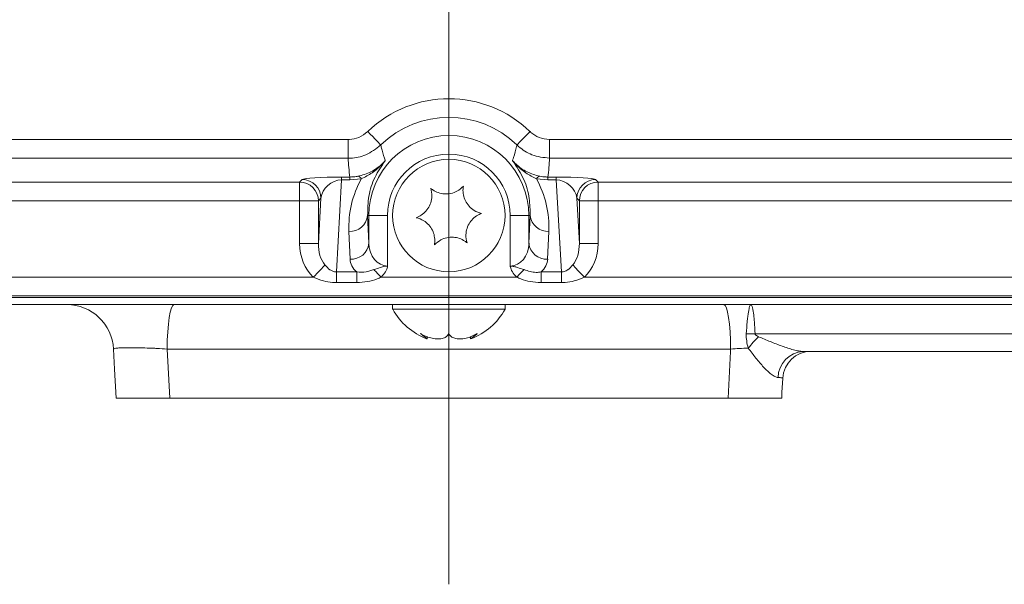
# Model space of a CAD drawing. Header units: millimetres. Extents: x 0 to 8410, y 0 to 5940.
# Tile 11 of 180: x 1330 to 1435, y 2663 to 2723. Entities that reach past the tile are written whole.
import ezdxf

# ---------------------------------------------------------------- set-up
doc = ezdxf.new("R2010")
doc.units = ezdxf.units.MM
doc.header["$LTSCALE"] = 10
doc.linetypes.add('CENTERX2', pattern=[20.32, 12.7, -2.54, 2.54, -2.54])
doc.styles.add('SLDTEXTSTYLE0', font='TXT', dxfattribs={"width": 0.605})
doc.dimstyles.new('SLDDIMSTYLE0', dxfattribs={"dimtxt": 50, "dimasz": 50, "dimexe": 0, "dimexo": 0.0625, "dimgap": 12.5, "dimtad": 1, "dimtoh": 1, "dimdec": 1, "dimrnd": 1e-09, "dimzin": 12, "dimdsep": 46, "dimtxsty": 'SLDTEXTSTYLE0', "dimsah": 1, "dimcen": 0.09, "dimadec": 0, "dimazin": 0, "dimtfac": 1, "dimtofl": 0, "dimtmove": 0, "dimatfit": 3, "dimfxl": 1, "dimfrac": 2, "dimtolj": 1, "dimtzin": 12, "dimarcsym": 0})

# ---------------------------------------------------------------- blocks, each defined once
blk = doc.blocks.new('*D14')
at = {"color": 7, "linetype": 'Continuous', "lineweight": 0}
for p, q in [((1075.65, 3477.87), (1075.65, 3610.76)), ((1075.65, 3595.76), (1375.65, 3595.76))]:
    blk.add_line(p, q, dxfattribs=at)
for points in [[(1075.65, 3595.76), (1125.65, 3588.26), (1125.65, 3603.26)], [(1375.65, 3595.76), (1325.65, 3603.26), (1325.65, 3588.26)]]:
    blk.add_solid(points, dxfattribs=at)
at = {"color": 7, "linetype": 'Continuous', "lineweight": 0, "insert": (1168.37, 3660.22), "char_height": 50, "attachment_point": 1, "style": 'SLDTEXTSTYLE0'}
blk.add_mtext('300', dxfattribs=at)

msp = doc.modelspace()

# ---------------------------------------------------------------- linework, layer by layer
at = {"color": 7, "linetype": 'CENTERX2', "lineweight": 0}
msp.add_line((1375.65, 2663.03), (1375.65, 4560.19), dxfattribs=at)
at = {"color": 8, "linetype": 'Continuous', "lineweight": 0}
for p, q in [((1223.9, 2710.49), (1364.91, 2710.49)), ((1364.91, 2708.49), (1364.91, 2710.49)), ((1386.4, 2710.49), (1527.41, 2710.49)), ((1386.4, 2708.49), (1386.4, 2710.49)), ((1364.91, 2708.49), (1223.9, 2708.49)), ((1527.41, 2708.49), (1386.4, 2708.49)), ((1359.72, 2705.94), (1359.99, 2706.21)), ((1364.19, 2706.18), (1363.65, 2696.36)), ((1364.19, 2706.48), (1365.08, 2706.48)), ((1364.19, 2706.48), (1364.19, 2706.18)), ((1365.08, 2706.18), (1364.19, 2706.18)), ((1365.08, 2706.48), (1365.08, 2706.18)), ((1366.3, 2706.29), (1365.08, 2706.18)), ((1386.23, 2706.18), (1385.01, 2706.29)), ((1386.23, 2706.48), (1387.11, 2706.48)), ((1386.23, 2706.48), (1386.23, 2706.18)), ((1387.11, 2706.18), (1386.23, 2706.18)), ((1387.11, 2706.48), (1387.11, 2706.18)), ((1387.66, 2696.36), (1387.11, 2706.18)), ((1391.32, 2706.21), (1391.59, 2705.94)), ((1299.09, 2705.94), (1359.72, 2705.94)), ((1359.72, 2703.94), (1359.72, 2705.94)), ((1391.59, 2705.94), (1452.22, 2705.94)), ((1391.59, 2705.94), (1391.59, 2703.94)), ((1361.72, 2699.39), (1361.99, 2704.21)), ((1361.99, 2704.21), (1361.72, 2703.94)), ((1389.32, 2704.21), (1389.59, 2699.39)), ((1389.59, 2703.94), (1389.32, 2704.21)), ((1359.72, 2703.94), (1299.09, 2703.94)), ((1359.72, 2699.39), (1359.72, 2703.94)), ((1359.72, 2703.94), (1361.72, 2703.94)), ((1361.72, 2703.94), (1361.72, 2699.39)), ((1389.59, 2699.39), (1389.59, 2703.94)), ((1391.59, 2703.94), (1389.59, 2703.94)), ((1452.22, 2703.94), (1391.59, 2703.94)), ((1391.59, 2703.94), (1391.59, 2699.39)), ((1366.98, 2702.37), (1367.1, 2702.37)), ((1366.98, 2702.37), (1367.1, 2699.41)), ((1367.1, 2699.41), (1367.1, 2702.37)), ((1367.1, 2702.37), (1369.1, 2702.37)), ((1369.1, 2702.37), (1369.1, 2696.98)), ((1384.2, 2702.37), (1382.21, 2702.37)), ((1382.21, 2696.98), (1382.21, 2702.37)), ((1384.33, 2702.37), (1384.2, 2702.37)), ((1384.2, 2699.41), (1384.33, 2702.37)), ((1384.2, 2702.37), (1384.2, 2699.41)), ((1365.1, 2697.72), (1364.98, 2700.68)), ((1386.33, 2700.68), (1386.2, 2697.72)), ((1359.72, 2699.39), (1361.72, 2699.39)), ((1391.59, 2699.39), (1389.59, 2699.39)), ((1297.64, 2695.79), (1361.17, 2695.79)), ((1363.65, 2696.36), (1365.82, 2696.36)), ((1363.65, 2695.23), (1363.65, 2696.36)), ((1365.82, 2695.23), (1365.82, 2696.36)), ((1368.41, 2695.79), (1382.9, 2695.79)), ((1385.49, 2696.36), (1387.66, 2696.36)), ((1385.49, 2695.23), (1385.49, 2696.36)), ((1387.66, 2695.23), (1387.66, 2696.36)), ((1390.14, 2695.79), (1453.67, 2695.79)), ((1365.82, 2695.23), (1363.65, 2695.23)), ((1387.66, 2695.23), (1385.49, 2695.23)), ((1546, 2693.8), (1205.31, 2693.8)), ((1440.17, 2689.75), (1408.34, 2689.75)), ((1405.74, 2688.13), (1345.57, 2688.13))]:
    msp.add_line(p, q, dxfattribs=at)
at = {"color": 7, "linetype": 'Continuous', "lineweight": 0}
for p, q in [((1205.13, 2693.61), (1546.18, 2693.61)), ((1522.28, 2692.87), (1229.03, 2692.87)), ((1369.65, 2692.87), (1369.65, 2692.37)), ((1381.65, 2692.37), (1381.65, 2692.87)), ((1369.65, 2692.37), (1381.65, 2692.37)), ((1373.34, 2689.23), (1373.34, 2689.45)), ((1377.97, 2689.45), (1377.97, 2689.23)), ((1441.04, 2687.87), (1413.48, 2687.87)), ((1345.84, 2682.87), (1405.47, 2682.87))]:
    msp.add_line(p, q, dxfattribs=at)
at = {"color": 8, "linetype": 'Continuous', "lineweight": 0, "flags": 128}
for points in [[(1368.38, 2709.9), (1368.35, 2709.93), (1368.26, 2710.02), (1368.13, 2710.15), (1367.96, 2710.33), (1367.75, 2710.55), (1367.52, 2710.79), (1367.26, 2711.06), (1366.99, 2711.33)], [(1382.93, 2709.9), (1382.96, 2709.93), (1383.04, 2710.02), (1383.17, 2710.15), (1383.35, 2710.33), (1383.56, 2710.55), (1383.79, 2710.79), (1384.05, 2711.06), (1384.32, 2711.33)], [(1361.17, 2695.79), (1361.37, 2695.99), (1361.56, 2696.19), (1361.74, 2696.38), (1361.91, 2696.56), (1362.07, 2696.73), (1362.2, 2696.87), (1362.32, 2697), (1362.42, 2697.1)], [(1390.14, 2695.79), (1389.94, 2695.99), (1389.75, 2696.19), (1389.57, 2696.38), (1389.4, 2696.56), (1389.24, 2696.73), (1389.1, 2696.87), (1388.98, 2697), (1388.89, 2697.1)], [(1368.41, 2695.79), (1368.31, 2695.9), (1368.21, 2696.01), (1368.1, 2696.11), (1368, 2696.22), (1367.91, 2696.32), (1367.81, 2696.42), (1367.72, 2696.51), (1367.63, 2696.6)], [(1382.9, 2695.79), (1383, 2695.9), (1383.1, 2696.01), (1383.2, 2696.11), (1383.3, 2696.22), (1383.4, 2696.32), (1383.5, 2696.42), (1383.59, 2696.51), (1383.68, 2696.6)], [(1345.57, 2688.13), (1345.59, 2689.07), (1345.64, 2689.96), (1345.71, 2690.78), (1345.8, 2691.5), (1345.91, 2692.08), (1346.03, 2692.52), (1346.16, 2692.78), (1346.3, 2692.87)], [(1405.74, 2688.13), (1405.72, 2689.07), (1405.67, 2689.96), (1405.6, 2690.78), (1405.51, 2691.5), (1405.4, 2692.08), (1405.28, 2692.52), (1405.14, 2692.78), (1405, 2692.87)], [(1345.57, 2688.13), (1345.84, 2682.9), (1345.84, 2682.87)], [(1405.47, 2682.87), (1405.72, 2687.87), (1405.74, 2688.13)]]:
    msp.add_lwpolyline(points, dxfattribs=at)
at = {"color": 7, "linetype": 'Continuous', "lineweight": 0, "flags": 128}
for points in [[(1340.12, 2682.87), (1339.96, 2685.98), (1339.85, 2688.13)], [(1411.3, 2685.03), (1411.22, 2683.48), (1411.19, 2682.87)]]:
    msp.add_lwpolyline(points, dxfattribs=at)
at = {"color": 7, "linetype": 'Continuous', "lineweight": 0}
msp.add_circle((1375.65, 2702.37), 6, dxfattribs=at)
at = {"color": 8, "linetype": 'Continuous', "lineweight": 0}
for centre, radius, start, end in [((1375.65, 2702.37), 12.46, 45.9775, 134.0225), ((1375.65, 2702.37), 10.47, 45.9775, 134.0225), ((1375.65, 2702.37), 8.55, 0, 180), ((1375.65, 2702.37), 6.55, 0, 180), ((1359.99, 2704.21), 2, 0.0817, 89.9183), ((1365.86, 2706.09), 0.482, 24.7598, 79.4208), ((1385.44, 2706.09), 0.482, 100.5792, 155.2402), ((1391.32, 2704.21), 2, 90.0817, 179.9183), ((1359.72, 2703.94), 2, 0.0817, 89.9183), ((1391.59, 2703.94), 2, 90.0817, 179.9183), ((1365.09, 2702.57), 1.9, 266.6202, 353.9983), ((1386.22, 2702.57), 1.9, 186.0017, 273.3798), ((1365.22, 2699.61), 1.9, 266.6202, 353.9983), ((1386.09, 2699.61), 1.9, 186.0017, 273.3798), ((1407.88, 2681.9), 7.86, 86.61, 93.39), ((1417.47, 2680.37), 12.6, 133.9765, 141.4568), ((1413.63, 2685.04), 2.83, 92.9441, 178.9856)]:
    msp.add_arc(centre, radius, start, end, dxfattribs=at)
at = {"color": 7, "linetype": 'Continuous', "lineweight": 0}
for centre, radius, start, end in [((1334.85, 2687.87), 5, 3, 90), ((1375.77, 2695.77), 7, 209.0497, 249.4006), ((1375.53, 2695.77), 7, 290.6255, 330.9503), ((1414.3, 2684.87), 3, 90, 177)]:
    msp.add_arc(centre, radius, start, end, dxfattribs=at)
at = {"color": 8, "linetype": 'Continuous', "lineweight": 0}
for centre, major_axis, ratio, start_param, end_param in [((1375.65, 2709.58), (0, 16.28), 0.661589, 1.637743, 1.762384), ((1375.65, 2709.58), (0, 16.28), 0.661589, 4.520802, 4.645442), ((1363.99, 2706.2), (4.01, 0.01), 0.069585, 1.51932, 3.071622), ((1363.99, 2704.2), (1.61, 1.37), 0.887141, 0.821096, 2.373397), ((1375.65, 2701.12), (0, 10.69), 0.999122, 1.066167, 1.612715), ((1375.65, 2701.12), (0, 10.69), 0.999122, 4.67047, 5.217018), ((1387.32, 2706.2), (4.01, -0.01), 0.069585, 0.069971, 1.622272), ((1387.32, 2704.2), (1.61, -1.37), 0.887141, 0.768195, 2.320497), ((1363.72, 2699.48), (0.26, 4.71), 0.847676, 1.636628, 2.515823), ((1363.72, 2699.48), (0.17, 3.02), 0.661501, 1.636628, 2.515823), ((1369.1, 2699.48), (0, 2.5), 0.800167, 1.596976, 3.141593), ((1382.21, 2699.48), (0, 2.5), 0.800167, 3.141593, 4.686209), ((1387.58, 2699.48), (-0.17, 3.02), 0.661501, 3.767363, 4.646557), ((1387.58, 2699.48), (-0.26, 4.71), 0.847676, 3.767363, 4.646557), ((1369.1, 2697.78), (4, 0), 0.624869, 3.167773, 3.748956), ((1382.21, 2697.78), (4, 0), 0.624869, 5.675822, 6.257005)]:
    msp.add_ellipse(centre, major_axis=major_axis, ratio=ratio, start_param=start_param, end_param=end_param, dxfattribs=at)
for points, knots in [([(1364.91, 2710.49), (1364.95, 2710.49), (1365.34, 2710.5), (1366.11, 2710.65), (1366.69, 2711.1), (1366.99, 2711.33)], [0, 0, 0, 0, 0.061163, 0.500537, 1, 1, 1, 1]), ([(1384.32, 2711.33), (1384.35, 2711.3), (1384.63, 2711.04), (1385.3, 2710.61), (1386.02, 2710.53), (1386.4, 2710.49)], [0, 0, 0, 0, 0.061324, 0.500501, 1, 1, 1, 1]), ([(1368.38, 2709.9), (1367.87, 2709.5), (1366.91, 2708.76), (1365.62, 2708.5), (1364.99, 2708.49), (1364.91, 2708.49)], [0, 0, 0, 0, 0.4994408, 0.9388336, 1, 1, 1, 1]), ([(1368.38, 2709.9), (1368.4, 2709.82), (1368.51, 2709.34), (1368.67, 2708.8), (1368.83, 2708.34), (1368.85, 2708.25), (1368.86, 2708.24)], [0, 0, 0, 0, 0.141453, 0.844199, 0.969964, 1, 1, 1, 1]), ([(1382.45, 2708.24), (1382.45, 2708.25), (1382.49, 2708.36), (1382.66, 2708.86), (1382.81, 2709.4), (1382.91, 2709.84), (1382.93, 2709.9)], [0, 0, 0, 0, 0.030036, 0.205722, 0.908468, 1, 1, 1, 1]), ([(1386.4, 2708.49), (1385.76, 2708.56), (1384.56, 2708.7), (1383.45, 2709.41), (1382.98, 2709.84), (1382.93, 2709.9)], [0, 0, 0, 0, 0.499522, 0.938683, 1, 1, 1, 1]), ([(1365.95, 2706.56), (1366.42, 2706.69), (1367.35, 2706.95), (1368.31, 2707.64), (1368.76, 2708.12), (1368.86, 2708.23), (1368.86, 2708.24)], [0, 0, 0, 0, 0.434592, 0.866572, 0.994714, 1, 1, 1, 1]), ([(1368.86, 2708.24), (1368.86, 2708.23), (1368.76, 2708.11), (1368.32, 2707.63), (1367.49, 2706.89), (1366.69, 2706.49), (1366.3, 2706.29)], [0, 0, 0, 0, 0.0056586, 0.1387937, 0.5792131, 1, 1, 1, 1]), ([(1368.86, 2708.24), (1368.46, 2707.65), (1367.62, 2706.41), (1367.02, 2704.43), (1366.99, 2703.06), (1366.98, 2702.37)], [0, 0, 0, 0, 0.3064114, 0.6508147, 1, 1, 1, 1]), ([(1382.45, 2708.24), (1382.45, 2708.23), (1382.56, 2708.11), (1383.02, 2707.63), (1383.98, 2706.94), (1384.9, 2706.69), (1385.35, 2706.56)], [0, 0, 0, 0, 0.005286, 0.142437, 0.574125, 1, 1, 1, 1]), ([(1384.33, 2702.37), (1384.32, 2702.98), (1384.3, 2704.26), (1383.77, 2706.24), (1382.89, 2707.57), (1382.45, 2708.24)], [0, 0, 0, 0, 0.3059199, 0.6499918, 1, 1, 1, 1]), ([(1385.01, 2706.29), (1384.62, 2706.48), (1383.83, 2706.88), (1383, 2707.62), (1382.56, 2708.11), (1382.45, 2708.23), (1382.45, 2708.24)], [0, 0, 0, 0, 0.4120706, 0.8518605, 0.9943416, 1, 1, 1, 1]), ([(1365.08, 2706.48), (1365.31, 2706.49), (1365.62, 2706.5), (1365.89, 2706.55), (1365.95, 2706.56)], [0, 0, 0, 0, 0.772228, 1, 1, 1, 1]), ([(1385.35, 2706.56), (1385.57, 2706.53), (1385.86, 2706.49), (1386.16, 2706.48), (1386.23, 2706.48)], [0, 0, 0, 0, 0.772348, 1, 1, 1, 1]), ([(1362.42, 2697.1), (1362.59, 2696.91), (1362.83, 2696.64), (1363.21, 2696.44), (1363.45, 2696.37), (1363.58, 2696.36), (1363.65, 2696.36)], [0, 0, 0, 0, 0.508311, 0.750915, 0.865497, 1, 1, 1, 1]), ([(1367.63, 2696.6), (1367.86, 2696.68), (1368.17, 2696.78), (1368.57, 2696.9), (1368.78, 2696.95), (1368.93, 2696.97), (1369.01, 2696.98), (1369.05, 2696.98), (1369.07, 2696.98), (1369.08, 2696.98), (1369.09, 2696.98), (1369.1, 2696.98), (1369.1, 2696.98)], [0, 0, 0, 0, 0.491021, 0.648998, 0.818289, 0.904689, 0.948265, 0.970108, 0.981037, 0.986503, 0.991969, 1, 1, 1, 1]), ([(1369.1, 2696.98), (1369.1, 2696.98), (1369.1, 2696.98), (1369.1, 2696.98), (1369.1, 2696.98), (1369.1, 2696.98), (1369.1, 2696.98), (1369.1, 2696.98), (1369.1, 2696.97), (1369.1, 2696.96), (1369.1, 2696.92), (1369.08, 2696.82), (1368.98, 2696.51), (1368.75, 2696.14), (1368.5, 2695.89), (1368.41, 2695.79)], [0, 0, 0, 0, 0.00035, 0.000441, 0.000533, 0.000715, 0.00108, 0.001811, 0.003271, 0.009789, 0.02915, 0.085576, 0.241636, 0.714624, 1, 1, 1, 1]), ([(1382.21, 2696.98), (1382.21, 2696.98), (1382.21, 2696.98), (1382.22, 2696.98), (1382.24, 2696.98), (1382.27, 2696.98), (1382.32, 2696.98), (1382.44, 2696.96), (1382.67, 2696.92), (1383.09, 2696.79), (1383.44, 2696.68), (1383.68, 2696.6)], [0, 0, 0, 0, 0.008036, 0.008158, 0.016305, 0.03259, 0.065102, 0.129757, 0.257008, 0.505295, 1, 1, 1, 1]), ([(1382.9, 2695.79), (1382.8, 2695.89), (1382.56, 2696.14), (1382.33, 2696.51), (1382.23, 2696.82), (1382.21, 2696.92), (1382.21, 2696.96), (1382.21, 2696.97), (1382.21, 2696.97), (1382.21, 2696.98), (1382.21, 2696.98), (1382.21, 2696.98)], [0, 0, 0, 0, 0.284874, 0.758192, 0.91436, 0.970828, 0.990204, 0.990967, 0.994019, 0.999639, 1, 1, 1, 1]), ([(1387.66, 2696.36), (1387.73, 2696.36), (1387.95, 2696.37), (1388.18, 2696.48), (1388.53, 2696.7), (1388.72, 2696.91), (1388.89, 2697.1)], [0, 0, 0, 0, 0.1346274, 0.4217223, 0.4912196, 1, 1, 1, 1]), ([(1363.65, 2695.23), (1363.51, 2695.23), (1363.04, 2695.24), (1362.2, 2695.38), (1361.53, 2695.65), (1361.17, 2695.79)], [0, 0, 0, 0, 0.160289, 0.546279, 1, 1, 1, 1]), ([(1365.82, 2696.36), (1366.15, 2696.33), (1366.77, 2696.29), (1367.36, 2696.5), (1367.63, 2696.6)], [0, 0, 0, 0, 0.536453, 1, 1, 1, 1]), ([(1368.41, 2695.79), (1368.27, 2695.73), (1367.81, 2695.52), (1366.94, 2695.28), (1366.2, 2695.24), (1365.82, 2695.23)], [0, 0, 0, 0, 0.176757, 0.570106, 1, 1, 1, 1]), ([(1385.49, 2695.23), (1385.11, 2695.24), (1384.37, 2695.28), (1383.5, 2695.52), (1383.04, 2695.73), (1382.9, 2695.79)], [0, 0, 0, 0, 0.429894, 0.823243, 1, 1, 1, 1]), ([(1383.68, 2696.6), (1384.11, 2696.46), (1384.7, 2696.25), (1385.32, 2696.33), (1385.49, 2696.36)], [0, 0, 0, 0, 0.715602, 1, 1, 1, 1]), ([(1390.14, 2695.79), (1389.78, 2695.65), (1389.11, 2695.38), (1388.26, 2695.24), (1387.8, 2695.23), (1387.66, 2695.23)], [0, 0, 0, 0, 0.453721, 0.839711, 1, 1, 1, 1]), ([(1407.41, 2689.75), (1407.44, 2690.21), (1407.47, 2690.63), (1407.52, 2691.21), (1407.55, 2691.39), (1407.59, 2691.72), (1407.61, 2691.88), (1407.65, 2692.15), (1407.68, 2692.28), (1407.72, 2692.49), (1407.74, 2692.58), (1407.79, 2692.72), (1407.81, 2692.78), (1407.84, 2692.83), (1407.85, 2692.85), (1407.87, 2692.87), (1407.89, 2692.87), (1407.9, 2692.87)], [0, 0, 0, 0, 0.25, 0.25, 0.375, 0.375, 0.5, 0.5, 0.625, 0.625, 0.75, 0.75, 0.875, 0.875, 0.9375, 0.9375, 1, 1, 1, 1]), ([(1408.34, 2689.75), (1408.32, 2690.21), (1408.3, 2690.63), (1408.26, 2691.21), (1408.24, 2691.39), (1408.21, 2691.72), (1408.19, 2691.88), (1408.15, 2692.15), (1408.13, 2692.28), (1408.09, 2692.49), (1408.06, 2692.58), (1408.02, 2692.72), (1407.99, 2692.78), (1407.96, 2692.83), (1407.94, 2692.85), (1407.92, 2692.87), (1407.91, 2692.87), (1407.9, 2692.87)], [0, 0, 0, 0, 0.25, 0.25, 0.375, 0.375, 0.5, 0.5, 0.625, 0.625, 0.75, 0.75, 0.875, 0.875, 0.9375, 0.9375, 1, 1, 1, 1]), ([(1408.34, 2689.75), (1408.34, 2689.71), (1408.36, 2689.67), (1408.42, 2689.61), (1408.45, 2689.58), (1408.56, 2689.51), (1408.64, 2689.48), (1408.72, 2689.44)], [0, 0, 0, 0, 0.25, 0.25, 0.5, 0.5, 1, 1, 1, 1]), ([(1408.72, 2689.44), (1409.14, 2689.26), (1409.56, 2689.09), (1410.4, 2688.75), (1410.82, 2688.59), (1411.64, 2688.29), (1412.04, 2688.16), (1412.63, 2688), (1412.81, 2687.96), (1413.17, 2687.89), (1413.33, 2687.87), (1413.48, 2687.87)], [0, 0, 0, 0, 0.25, 0.25, 0.5, 0.5, 0.75, 0.75, 0.875, 0.875, 1, 1, 1, 1]), ([(1345.57, 2688.13), (1345.21, 2688.15), (1344.86, 2688.17), (1344.33, 2688.2), (1344.15, 2688.21), (1343.8, 2688.22), (1343.62, 2688.23), (1343.1, 2688.25), (1342.77, 2688.26), (1342.3, 2688.26), (1342.14, 2688.27), (1341.85, 2688.27), (1341.56, 2688.27), (1341.31, 2688.27), (1341.06, 2688.27), (1340.94, 2688.26), (1340.62, 2688.26), (1340.44, 2688.25), (1340.14, 2688.22), (1340.03, 2688.21), (1339.88, 2688.17), (1339.84, 2688.15), (1339.85, 2688.13)], [0, 0, 0, 0, 0.125, 0.125, 0.1875, 0.1875, 0.25, 0.25, 0.375, 0.375, 0.4375, 0.4375, 0.5, 0.5625, 0.5625, 0.625, 0.625, 0.75, 0.75, 0.875, 0.875, 1, 1, 1, 1]), ([(1407.61, 2688.23), (1407.31, 2688.21), (1406.99, 2688.2), (1406.36, 2688.17), (1406.05, 2688.15), (1405.74, 2688.13)], [0, 0, 0, 0, 0.5, 0.5, 1, 1, 1, 1]), ([(1410.79, 2685.09), (1410.69, 2685.1), (1410.58, 2685.13), (1410.34, 2685.25), (1410.21, 2685.34), (1409.94, 2685.54), (1409.81, 2685.66), (1409.54, 2685.92), (1409.4, 2686.06), (1409.12, 2686.35), (1408.98, 2686.51), (1408.71, 2686.83), (1408.57, 2687), (1408.16, 2687.51), (1407.89, 2687.86), (1407.61, 2688.23)], [0, 0, 0, 0, 0.125, 0.125, 0.25, 0.25, 0.375, 0.375, 0.5, 0.5, 0.625, 0.625, 0.75, 0.75, 1, 1, 1, 1]), ([(1411.3, 2685.03), (1411.3, 2685.04), (1411.26, 2685.05), (1411.09, 2685.08), (1410.96, 2685.08), (1410.79, 2685.09)], [0, 0, 0, 0, 0.5, 0.5, 1, 1, 1, 1])]:
    msp.add_open_spline(points, degree=3, knots=knots, dxfattribs=at)
at = {"color": 7, "linetype": 'Continuous', "lineweight": 0}
for points, knots in [([(1373.71, 2705.28), (1373.77, 2705), (1373.89, 2704.51), (1373.75, 2703.73), (1373.44, 2703.1), (1372.98, 2702.59), (1372.53, 2702.29), (1372.25, 2702.18), (1372.16, 2702.14)], [0, 0, 0, 0, 0.235568, 0.40815, 0.581147, 0.745076, 0.917186, 1, 1, 1, 1]), ([(1377.2, 2705.51), (1376.99, 2705.31), (1376.63, 2704.97), (1375.88, 2704.7), (1375.18, 2704.65), (1374.5, 2704.79), (1374.02, 2705.03), (1373.79, 2705.22), (1373.71, 2705.28)], [0, 0, 0, 0, 0.235568, 0.40815, 0.581147, 0.745076, 0.917186, 1, 1, 1, 1]), ([(1379.15, 2702.6), (1378.87, 2702.68), (1378.39, 2702.83), (1377.79, 2703.34), (1377.39, 2703.92), (1377.18, 2704.58), (1377.14, 2705.11), (1377.19, 2705.41), (1377.2, 2705.51)], [0, 0, 0, 0, 0.235552, 0.408136, 0.581134, 0.745063, 0.917172, 1, 1, 1, 1]), ([(1372.16, 2702.14), (1372.44, 2702.06), (1372.91, 2701.91), (1373.52, 2701.4), (1373.92, 2700.82), (1374.13, 2700.17), (1374.16, 2699.63), (1374.12, 2699.33), (1374.1, 2699.23)], [0, 0, 0, 0, 0.235552, 0.408136, 0.581134, 0.745063, 0.917172, 1, 1, 1, 1]), ([(1377.6, 2699.46), (1377.53, 2699.74), (1377.42, 2700.23), (1377.56, 2701.01), (1377.87, 2701.64), (1378.32, 2702.16), (1378.77, 2702.45), (1379.05, 2702.56), (1379.15, 2702.6)], [0, 0, 0, 0, 0.235569, 0.40815, 0.581147, 0.745076, 0.917186, 1, 1, 1, 1]), ([(1374.1, 2699.23), (1374.32, 2699.43), (1374.68, 2699.77), (1375.43, 2700.04), (1376.13, 2700.09), (1376.8, 2699.95), (1377.28, 2699.71), (1377.52, 2699.52), (1377.6, 2699.46)], [0, 0, 0, 0, 0.235569, 0.40815, 0.581147, 0.745076, 0.917186, 1, 1, 1, 1]), ([(1375.65, 2689.78), (1375.55, 2689.63), (1375.37, 2689.37), (1374.82, 2689.2), (1374.22, 2689.2), (1373.55, 2689.34), (1373.01, 2689.56), (1372.72, 2689.72), (1372.62, 2689.78)], [0, 0, 0, 0, 0.235568, 0.40815, 0.581146, 0.745076, 0.917186, 1, 1, 1, 1]), ([(1372.62, 2689.78), (1372.8, 2689.63), (1373.11, 2689.38), (1373.33, 2689.21), (1373.32, 2689.22), (1373.31, 2689.23)], [0, 0, 0, 0, 0.4716077, 0.8171445, 1, 1, 1, 1]), ([(1378.68, 2689.78), (1378.4, 2689.63), (1377.91, 2689.37), (1377.14, 2689.2), (1376.52, 2689.2), (1376.04, 2689.34), (1375.77, 2689.56), (1375.68, 2689.72), (1375.65, 2689.78)], [0, 0, 0, 0, 0.235568, 0.40815, 0.581146, 0.745076, 0.917186, 1, 1, 1, 1]), ([(1378, 2689.23), (1377.99, 2689.22), (1377.97, 2689.21), (1378.15, 2689.35), (1378.41, 2689.55), (1378.62, 2689.72), (1378.68, 2689.78)], [0, 0, 0, 0, 0.163243, 0.49072, 0.834537, 1, 1, 1, 1]), ([(1345.84, 2682.87), (1345.48, 2682.87), (1345.13, 2682.87), (1344.42, 2682.87), (1344.06, 2682.87), (1343.37, 2682.87), (1343.04, 2682.87), (1342.57, 2682.87), (1342.42, 2682.87), (1342.12, 2682.87), (1341.84, 2682.87), (1341.58, 2682.87), (1341.34, 2682.87), (1341.22, 2682.87), (1340.9, 2682.87), (1340.72, 2682.87), (1340.5, 2682.87), (1340.43, 2682.87), (1340.32, 2682.87), (1340.27, 2682.87), (1340.16, 2682.87), (1340.12, 2682.87), (1340.12, 2682.87)], [0, 0, 0, 0, 0.125, 0.125, 0.25, 0.25, 0.375, 0.375, 0.4375, 0.4375, 0.5, 0.5625, 0.5625, 0.625, 0.625, 0.75, 0.75, 0.8125, 0.8125, 0.875, 0.875, 1, 1, 1, 1]), ([(1411.19, 2682.87), (1411.19, 2682.87), (1411.15, 2682.87), (1411, 2682.87), (1410.88, 2682.87), (1410.59, 2682.87), (1410.4, 2682.87), (1410.08, 2682.87), (1409.96, 2682.87), (1409.72, 2682.87), (1409.46, 2682.87), (1409.18, 2682.87), (1408.89, 2682.87), (1408.73, 2682.87), (1408.26, 2682.87), (1407.93, 2682.87), (1407.42, 2682.87), (1407.24, 2682.87), (1406.89, 2682.87), (1406.71, 2682.87), (1406.18, 2682.87), (1405.83, 2682.87), (1405.47, 2682.87)], [0, 0, 0, 0, 0.125, 0.125, 0.25, 0.25, 0.375, 0.375, 0.4375, 0.4375, 0.5, 0.5625, 0.5625, 0.625, 0.625, 0.75, 0.75, 0.8125, 0.8125, 0.875, 0.875, 1, 1, 1, 1])]:
    msp.add_open_spline(points, degree=3, knots=knots, dxfattribs=at)
at = {"color": 8, "linetype": 'Continuous', "lineweight": 0}
msp.add_open_spline([(1407.61, 2688.23), (1407.47, 2688.73), (1407.39, 2689.25), (1407.41, 2689.75)], degree=3, dxfattribs=at)

# ---------------------------------------------------------------- dimensions: what is measured, and where the dimension line sits
at = {"color": 7, "linetype": 'Continuous', "lineweight": 0}
dim = msp.add_linear_dim(base=(1375.65, 3595.76), p1=(1075.65, 3477.87), p2=(1375.65, 2663.03), dimstyle='SLDDIMSTYLE0', dxfattribs=at)
dim.commit()
dim.dimension.update_dxf_attribs({"geometry": '*D14', "text_midpoint": (1225.65, 3595.76), "dimtype": 160})

doc.saveas('drawing.dxf')
